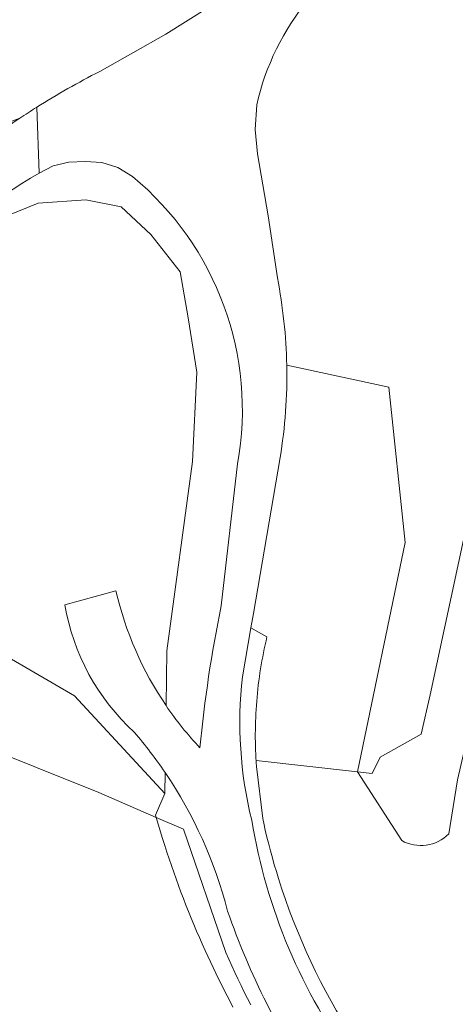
# Model space of a CAD drawing. Extents: x 184422 to 188298, y 343471 to 350189.
# Tile 62 of 256: x 185119 to 185151, y 347675 to 347747. Entities that reach past the tile are written whole.
import ezdxf

# ---------------------------------------------------------------- set-up
doc = ezdxf.new("R2010")
doc.units = 0
for name, color, linetype, lineweight in [('B-WA-GR-GRAS-GV', 252, 'Continuous', 13), ('B-WA-GR-HOUTWAL-GV', 252, 'Continuous', 13), ('B-WA-GW-TALUD_KRUIN-G', 252, 'Continuous', 18), ('B-WA-IE-TERREINAFSCHEIDING_KUNSTMATIG_HEKWERK-G', 252, 'IE-TERREINAFSCHEIDING-KUNSTMATIG', 18), ('B-WA-OG-TERREIN_CULTUURSCHEIDING-GV', 252, 'Continuous', 18), ('B-WA-OG-WEG-GV', 252, 'Continuous', 18), ('B-WA-VH-ONVERHARD-GV', 252, 'Continuous', 18), ('B-WA-VH-VERHARDING_HALFVERHARDING_GRIND-GV', 252, 'Continuous', 18)]:
    doc.layers.add(name, color=color, linetype=linetype, lineweight=lineweight)
doc.linetypes.add('IE-TERREINAFSCHEIDING-KUNSTMATIG', pattern='A,4,[82,NLCS.SHX,S=0.75,R=90,X=0,Y=0],4,-2', length=10)

msp = doc.modelspace()

# ---------------------------------------------------------------- linework, layer by layer
at = {"layer": 'B-WA-GR-GRAS-GV', "flags": 128}
for points in [[(185162.364, 347855.078), (185160.814, 347854.79), (185161.524, 347829.96), (185161.922, 347824.722), (185163.491, 347815.055), (185166.197, 347802.632), (185166.744, 347796.675), (185166.627, 347790.209), (185166.474, 347781.808), (185165.046, 347770.102), (185164.697, 347768.443), (185160.19, 347747.011), (185158.8, 347740.558), (185149.475, 347697.266), (185148.81, 347694.396), (185145.802, 347692.715), (185145.225, 347691.508), (185144.152, 347691.629), (185147.388, 347686.591)], [(185162.364, 347855.078), (185160.814, 347854.79), (185161.524, 347829.96), (185161.922, 347824.722), (185163.491, 347815.055), (185166.197, 347802.632), (185166.744, 347796.675), (185166.627, 347790.209), (185166.474, 347781.808), (185165.046, 347770.102), (185164.697, 347768.443), (185160.19, 347747.011), (185158.8, 347740.558), (185149.475, 347697.266), (185148.81, 347694.396), (185145.802, 347692.715), (185145.225, 347691.508), (185144.152, 347691.629), (185147.388, 347686.591)], [(185162.364, 347855.078), (185160.814, 347854.79), (185161.524, 347829.96), (185161.922, 347824.722), (185163.491, 347815.055), (185166.197, 347802.632), (185166.744, 347796.675), (185166.627, 347790.209), (185166.474, 347781.808), (185165.046, 347770.102), (185164.697, 347768.443), (185160.19, 347747.011), (185158.8, 347740.558), (185149.475, 347697.266), (185148.81, 347694.396), (185145.802, 347692.715), (185145.225, 347691.508), (185144.152, 347691.629), (185147.388, 347686.591)], [(185170.801, 347788.235), (185170.185, 347777.846), (185167.557, 347763.209), (185163.888, 347744.651), (185159.874, 347726.251), (185156.538, 347712.642), (185155.767, 347709.434), (185151.482, 347691.048), (185150.839, 347687.083)], [(185150.839, 347687.083), (185151.482, 347691.048), (185155.767, 347709.434), (185156.538, 347712.642), (185159.874, 347726.251), (185163.888, 347744.651), (185167.557, 347763.209), (185170.185, 347777.846), (185170.801, 347788.235)], [(185170.801, 347788.235), (185170.185, 347777.846), (185167.557, 347763.209), (185163.888, 347744.651), (185159.874, 347726.251), (185156.538, 347712.642), (185155.767, 347709.434), (185151.482, 347691.048), (185150.839, 347687.083)], [(185150.839, 347687.083), (185151.482, 347691.048), (185155.767, 347709.434), (185156.538, 347712.642), (185159.874, 347726.251), (185163.888, 347744.651), (185167.557, 347763.209), (185170.185, 347777.846), (185170.801, 347788.235)], [(185170.801, 347788.235), (185170.185, 347777.846), (185167.557, 347763.209), (185163.888, 347744.651), (185159.874, 347726.251), (185156.538, 347712.642), (185155.767, 347709.434), (185151.482, 347691.048), (185150.839, 347687.083)], [(185150.839, 347687.083), (185151.482, 347691.048), (185155.767, 347709.434), (185156.538, 347712.642), (185159.874, 347726.251), (185163.888, 347744.651), (185167.557, 347763.209), (185170.185, 347777.846), (185170.801, 347788.235)], [(185125.225, 347742.965), (185130.077, 347745.704), (185134.795, 347748.673), (185142.817, 347754.201), (185146.545, 347756.791), (185150.036, 347764.807), (185155.989, 347769.437), (185162.604, 347780.682), (185165.19, 347781.452)], [(185125.225, 347742.965), (185130.077, 347745.704), (185134.795, 347748.673), (185142.817, 347754.201), (185146.545, 347756.791), (185150.036, 347764.807), (185155.989, 347769.437), (185162.604, 347780.682), (185165.19, 347781.452)], [(185125.225, 347742.965), (185130.077, 347745.704), (185134.795, 347748.673), (185142.817, 347754.201), (185146.545, 347756.791), (185150.036, 347764.807), (185155.989, 347769.437), (185162.604, 347780.682), (185165.19, 347781.452)], [(185119.352, 347739.532), (185117.253, 347738.758), (185112.613, 347735.305), (185106.964, 347728.606)], [(185106.964, 347728.606), (185112.613, 347735.305), (185117.253, 347738.758), (185119.352, 347739.532)], [(185119.352, 347739.532), (185117.253, 347738.758), (185112.613, 347735.305), (185106.964, 347728.606)], [(185106.964, 347728.606), (185112.613, 347735.305), (185117.253, 347738.758), (185119.352, 347739.532)], [(185119.352, 347739.532), (185117.253, 347738.758), (185112.613, 347735.305), (185106.964, 347728.606)], [(185106.964, 347728.606), (185112.613, 347735.305), (185117.253, 347738.758), (185119.352, 347739.532)], [(185135.006, 347674.394), (185134.789, 347674.804), (185134.575, 347675.215), (185134.364, 347675.627), (185134.155, 347676.041), (185133.949, 347676.456), (185133.745, 347676.872), (185133.545, 347677.29), (185133.347, 347677.709), (185133.151, 347678.129), (185132.959, 347678.551), (185132.748, 347679.02), (185132.541, 347679.491), (185132.337, 347679.963), (185132.137, 347680.437), (185131.94, 347680.912), (185131.746, 347681.389), (185131.556, 347681.867), (185131.369, 347682.347), (185131.186, 347682.827), (185131.006, 347683.309), (185130.83, 347683.793), (185130.657, 347684.277), (185130.488, 347684.763), (185130.322, 347685.25), (185130.159, 347685.738), (185130.001, 347686.228), (185129.842, 347686.751), (185129.375, 347688.294), (185125.15, 347690.128), (185097.802, 347701.06)], [(185135.006, 347674.394), (185134.789, 347674.804), (185134.575, 347675.215), (185134.364, 347675.627), (185134.155, 347676.041), (185133.949, 347676.456), (185133.745, 347676.872), (185133.545, 347677.29), (185133.347, 347677.709), (185133.151, 347678.129), (185132.959, 347678.551), (185132.748, 347679.02), (185132.541, 347679.491), (185132.337, 347679.963), (185132.137, 347680.437), (185131.94, 347680.912), (185131.746, 347681.389), (185131.556, 347681.867), (185131.369, 347682.347), (185131.186, 347682.827), (185131.006, 347683.309), (185130.83, 347683.793), (185130.657, 347684.277), (185130.488, 347684.763), (185130.322, 347685.25), (185130.159, 347685.738), (185130.001, 347686.228), (185129.842, 347686.751), (185129.375, 347688.294), (185125.15, 347690.128), (185097.802, 347701.06)], [(185135.006, 347674.394), (185134.789, 347674.804), (185134.575, 347675.215), (185134.364, 347675.627), (185134.155, 347676.041), (185133.949, 347676.456), (185133.745, 347676.872), (185133.545, 347677.29), (185133.347, 347677.709), (185133.151, 347678.129), (185132.959, 347678.551), (185132.748, 347679.02), (185132.541, 347679.491), (185132.337, 347679.963), (185132.137, 347680.437), (185131.94, 347680.912), (185131.746, 347681.389), (185131.556, 347681.867), (185131.369, 347682.347), (185131.186, 347682.827), (185131.006, 347683.309), (185130.83, 347683.793), (185130.657, 347684.277), (185130.488, 347684.763), (185130.322, 347685.25), (185130.159, 347685.738), (185130.001, 347686.228), (185129.842, 347686.751), (185129.375, 347688.294), (185125.15, 347690.128), (185097.802, 347701.06)], [(185147.388, 347686.591), (185144.152, 347691.629), (185136.698, 347692.472), (185136.707, 347692.322), (185136.728, 347692.024), (185137.186, 347688.226), (185137.263, 347687.872), (185137.378, 347687.36), (185137.499, 347686.85), (185137.626, 347686.341), (185137.758, 347685.834), (185137.896, 347685.328), (185138.039, 347684.824), (185138.188, 347684.322), (185138.343, 347683.821)], [(185147.388, 347686.591), (185144.152, 347691.629), (185136.698, 347692.472), (185136.707, 347692.322), (185136.728, 347692.024), (185137.186, 347688.226), (185137.263, 347687.872), (185137.378, 347687.36), (185137.499, 347686.85), (185137.626, 347686.341), (185137.758, 347685.834), (185137.896, 347685.328), (185138.039, 347684.824), (185138.188, 347684.322), (185138.343, 347683.821)], [(185147.388, 347686.591), (185144.152, 347691.629), (185136.698, 347692.472), (185136.707, 347692.322), (185136.728, 347692.024), (185137.186, 347688.226), (185137.263, 347687.872), (185137.378, 347687.36), (185137.499, 347686.85), (185137.626, 347686.341), (185137.758, 347685.834), (185137.896, 347685.328), (185138.039, 347684.824), (185138.188, 347684.322), (185138.343, 347683.821)], [(185136.318, 347674.549), (185136.075, 347675.022), (185135.835, 347675.498), (185135.6, 347675.975), (185135.369, 347676.455), (185135.141, 347676.936), (185134.918, 347677.419), (185134.699, 347677.904), (185134.485, 347678.392), (185131.377, 347687.425), (185129.375, 347688.294), (185129.842, 347686.751), (185130.001, 347686.228), (185130.159, 347685.738), (185130.322, 347685.25), (185130.488, 347684.763), (185130.657, 347684.277), (185130.83, 347683.793), (185131.006, 347683.309), (185131.186, 347682.827), (185131.369, 347682.347), (185131.556, 347681.867), (185131.746, 347681.389), (185131.94, 347680.912), (185132.137, 347680.437), (185132.337, 347679.963), (185132.541, 347679.491), (185132.748, 347679.02), (185132.959, 347678.551), (185133.151, 347678.129), (185133.347, 347677.709), (185133.545, 347677.29), (185133.745, 347676.872), (185133.949, 347676.456), (185134.155, 347676.041), (185134.364, 347675.627), (185134.575, 347675.215), (185134.789, 347674.804), (185135.006, 347674.394)], [(185136.318, 347674.549), (185136.075, 347675.022), (185135.835, 347675.498), (185135.6, 347675.975), (185135.369, 347676.455), (185135.141, 347676.936), (185134.918, 347677.419), (185134.699, 347677.904), (185134.485, 347678.392), (185131.377, 347687.425), (185129.375, 347688.294), (185129.842, 347686.751), (185130.001, 347686.228), (185130.159, 347685.738), (185130.322, 347685.25), (185130.488, 347684.763), (185130.657, 347684.277), (185130.83, 347683.793), (185131.006, 347683.309), (185131.186, 347682.827), (185131.369, 347682.347), (185131.556, 347681.867), (185131.746, 347681.389), (185131.94, 347680.912), (185132.137, 347680.437), (185132.337, 347679.963), (185132.541, 347679.491), (185132.748, 347679.02), (185132.959, 347678.551), (185133.151, 347678.129), (185133.347, 347677.709), (185133.545, 347677.29), (185133.745, 347676.872), (185133.949, 347676.456), (185134.155, 347676.041), (185134.364, 347675.627), (185134.575, 347675.215), (185134.789, 347674.804), (185135.006, 347674.394)], [(185136.318, 347674.549), (185136.075, 347675.022), (185135.835, 347675.498), (185135.6, 347675.975), (185135.369, 347676.455), (185135.141, 347676.936), (185134.918, 347677.419), (185134.699, 347677.904), (185134.485, 347678.392), (185131.377, 347687.425), (185129.375, 347688.294), (185129.842, 347686.751), (185130.001, 347686.228), (185130.159, 347685.738), (185130.322, 347685.25), (185130.488, 347684.763), (185130.657, 347684.277), (185130.83, 347683.793), (185131.006, 347683.309), (185131.186, 347682.827), (185131.369, 347682.347), (185131.556, 347681.867), (185131.746, 347681.389), (185131.94, 347680.912), (185132.137, 347680.437), (185132.337, 347679.963), (185132.541, 347679.491), (185132.748, 347679.02), (185132.959, 347678.551), (185133.151, 347678.129), (185133.347, 347677.709), (185133.545, 347677.29), (185133.745, 347676.872), (185133.949, 347676.456), (185134.155, 347676.041), (185134.364, 347675.627), (185134.575, 347675.215), (185134.789, 347674.804), (185135.006, 347674.394)]]:
    msp.add_lwpolyline(points, dxfattribs=at)
at = {"layer": 'B-WA-GR-GRAS-GV'}
for points in [[(185120.605, 347740.343, -0.022929), (185125.225, 347742.965)], [(185120.605, 347740.343, -0.022929), (185125.225, 347742.965)], [(185120.605, 347740.343, -0.022929), (185125.225, 347742.965)], [(185119.352, 347739.532, -0.006882), (185120.605, 347740.343)], [(185119.352, 347739.532, -0.006882), (185120.605, 347740.343)], [(185119.352, 347739.532, -0.006882), (185120.605, 347740.343)], [(185116.243, 347737.312, -0.01628), (185119.352, 347739.532)], [(185116.243, 347737.312, -0.01628), (185119.352, 347739.532)], [(185116.243, 347737.312, -0.01628), (185119.352, 347739.532)], [(185150.839, 347687.083, -0.331901), (185147.388, 347686.591)], [(185147.388, 347686.591, 0.331901), (185150.839, 347687.083)], [(185150.839, 347687.083, -0.331901), (185147.388, 347686.591)], [(185147.388, 347686.591, 0.331901), (185150.839, 347687.083)], [(185150.839, 347687.083, -0.331901), (185147.388, 347686.591)], [(185147.388, 347686.591, 0.331901), (185150.839, 347687.083)], [(185138.343, 347683.821, 0.068136), (185143.899, 347672.025)], [(185138.343, 347683.821, 0.068136), (185143.899, 347672.025)], [(185138.343, 347683.821, 0.068136), (185143.899, 347672.025)], [(185150.109, 347667.427, 0.021068), (185154.308, 347678.209)], [(185150.109, 347667.427, 0.021068), (185154.308, 347678.209)], [(185150.109, 347667.427, 0.021068), (185154.308, 347678.209)]]:
    msp.add_lwpolyline(points, format="xyb", dxfattribs=at)
at = {"layer": 'B-WA-GR-HOUTWAL-GV', "flags": 128}
for points in [[(185138.951, 347721.429), (185146.453, 347719.822), (185147.644, 347708.445), (185144.152, 347691.629), (185145.225, 347691.508), (185145.802, 347692.715), (185148.81, 347694.396), (185149.475, 347697.266), (185158.8, 347740.558), (185160.19, 347747.011), (185164.697, 347768.443)], [(185138.951, 347721.429), (185146.453, 347719.822), (185147.644, 347708.445), (185144.152, 347691.629), (185145.225, 347691.508), (185145.802, 347692.715), (185148.81, 347694.396), (185149.475, 347697.266), (185158.8, 347740.558), (185160.19, 347747.011), (185164.697, 347768.443)], [(185138.951, 347721.429), (185146.453, 347719.822), (185147.644, 347708.445), (185144.152, 347691.629), (185145.225, 347691.508), (185145.802, 347692.715), (185148.81, 347694.396), (185149.475, 347697.266), (185158.8, 347740.558), (185160.19, 347747.011), (185164.697, 347768.443)], [(185136.745, 347740.513), (185136.624, 347738.717), (185136.815, 347736.928), (185137.583, 347732.389), (185138.261, 347727.837)], [(185136.745, 347740.513), (185136.624, 347738.717), (185136.815, 347736.928), (185137.583, 347732.389), (185138.261, 347727.837)], [(185136.745, 347740.513), (185136.624, 347738.717), (185136.815, 347736.928), (185137.583, 347732.389), (185138.261, 347727.837)]]:
    msp.add_lwpolyline(points, dxfattribs=at)
at = {"layer": 'B-WA-GR-HOUTWAL-GV'}
for points in [[(185147.378, 347753.409, 0.237382), (185136.745, 347740.513)], [(185147.378, 347753.409, 0.237382), (185136.745, 347740.513)], [(185147.378, 347753.409, 0.237382), (185136.745, 347740.513)], [(185138.261, 347727.837, -0.043693), (185138.951, 347721.429)], [(185138.261, 347727.837, -0.043693), (185138.951, 347721.429)], [(185138.261, 347727.837, -0.043693), (185138.951, 347721.429)]]:
    msp.add_lwpolyline(points, format="xyb", dxfattribs=at)
at = {"layer": 'B-WA-GR-HOUTWAL-GV', "flags": 128}
msp.add_lwpolyline([(185138.951, 347721.429), (185138.957, 347721.005), (185138.958, 347720.581), (185138.954, 347720.157), (185138.946, 347719.733), (185138.933, 347719.309), (185138.915, 347718.885), (185138.891, 347718.462), (185138.864, 347718.039), (185138.831, 347717.616), (185138.793, 347717.194), (185138.751, 347716.772), (185138.703, 347716.351), (185138.651, 347715.93), (185138.594, 347715.51), (185138.532, 347715.09), (185138.466, 347714.672), (185136.501, 347703.229), (185136.323, 347702.194), (185137.499, 347701.531), (185137.43, 347701.239), (185137.365, 347700.947), (185137.302, 347700.655), (185137.242, 347700.361), (185137.185, 347700.068), (185137.131, 347699.773), (185137.079, 347699.478), (185137.031, 347699.183), (185136.985, 347698.887), (185136.942, 347698.591), (185136.902, 347698.295), (185136.865, 347697.998), (185136.831, 347697.7), (185136.799, 347697.403), (185136.771, 347697.105), (185136.745, 347696.807), (185136.723, 347696.508), (185136.703, 347696.21), (185136.686, 347695.911), (185136.672, 347695.612), (185136.66, 347695.313), (185136.652, 347695.014), (185136.647, 347694.715), (185136.644, 347694.416), (185136.644, 347694.116), (185136.648, 347693.817), (185136.654, 347693.518), (185136.663, 347693.219), (185136.675, 347692.92), (185136.689, 347692.621), (185136.698, 347692.472), (185144.152, 347691.629), (185147.644, 347708.445), (185146.453, 347719.822)], close=True, dxfattribs=at)
msp.add_lwpolyline([(185138.951, 347721.429), (185138.957, 347721.005), (185138.958, 347720.581), (185138.954, 347720.157), (185138.946, 347719.733), (185138.933, 347719.309), (185138.915, 347718.885), (185138.891, 347718.462), (185138.864, 347718.039), (185138.831, 347717.616), (185138.793, 347717.194), (185138.751, 347716.772), (185138.703, 347716.351), (185138.651, 347715.93), (185138.594, 347715.51), (185138.532, 347715.09), (185138.466, 347714.672), (185136.501, 347703.229), (185136.323, 347702.194), (185137.499, 347701.531), (185137.43, 347701.239), (185137.365, 347700.947), (185137.302, 347700.655), (185137.242, 347700.361), (185137.185, 347700.068), (185137.131, 347699.773), (185137.079, 347699.478), (185137.031, 347699.183), (185136.985, 347698.887), (185136.942, 347698.591), (185136.902, 347698.295), (185136.865, 347697.998), (185136.831, 347697.7), (185136.799, 347697.403), (185136.771, 347697.105), (185136.745, 347696.807), (185136.723, 347696.508), (185136.703, 347696.21), (185136.686, 347695.911), (185136.672, 347695.612), (185136.66, 347695.313), (185136.652, 347695.014), (185136.647, 347694.715), (185136.644, 347694.416), (185136.644, 347694.116), (185136.648, 347693.817), (185136.654, 347693.518), (185136.663, 347693.219), (185136.675, 347692.92), (185136.689, 347692.621), (185136.698, 347692.472), (185144.152, 347691.629), (185147.644, 347708.445), (185146.453, 347719.822)], close=True, dxfattribs=at)
msp.add_lwpolyline([(185138.951, 347721.429), (185138.957, 347721.005), (185138.958, 347720.581), (185138.954, 347720.157), (185138.946, 347719.733), (185138.933, 347719.309), (185138.915, 347718.885), (185138.891, 347718.462), (185138.864, 347718.039), (185138.831, 347717.616), (185138.793, 347717.194), (185138.751, 347716.772), (185138.703, 347716.351), (185138.651, 347715.93), (185138.594, 347715.51), (185138.532, 347715.09), (185138.466, 347714.672), (185136.501, 347703.229), (185136.323, 347702.194), (185137.499, 347701.531), (185137.43, 347701.239), (185137.365, 347700.947), (185137.302, 347700.655), (185137.242, 347700.361), (185137.185, 347700.068), (185137.131, 347699.773), (185137.079, 347699.478), (185137.031, 347699.183), (185136.985, 347698.887), (185136.942, 347698.591), (185136.902, 347698.295), (185136.865, 347697.998), (185136.831, 347697.7), (185136.799, 347697.403), (185136.771, 347697.105), (185136.745, 347696.807), (185136.723, 347696.508), (185136.703, 347696.21), (185136.686, 347695.911), (185136.672, 347695.612), (185136.66, 347695.313), (185136.652, 347695.014), (185136.647, 347694.715), (185136.644, 347694.416), (185136.644, 347694.116), (185136.648, 347693.817), (185136.654, 347693.518), (185136.663, 347693.219), (185136.675, 347692.92), (185136.689, 347692.621), (185136.698, 347692.472), (185144.152, 347691.629), (185147.644, 347708.445), (185146.453, 347719.822)], close=True, dxfattribs=at)
at = {"layer": 'B-WA-GW-TALUD_KRUIN-G'}
msp.add_lwpolyline([(185150.109, 347667.427, 0.021068), (185154.308, 347678.209)], format="xyb", dxfattribs=at)
msp.add_lwpolyline([(185150.109, 347667.427, 0.021068), (185154.308, 347678.209)], format="xyb", dxfattribs=at)
msp.add_lwpolyline([(185150.109, 347667.427, 0.021068), (185154.308, 347678.209)], format="xyb", dxfattribs=at)
at = {"layer": 'B-WA-IE-TERREINAFSCHEIDING_KUNSTMATIG_HEKWERK-G', "flags": 128}
for points in [[(185149.475, 347697.266), (185158.8, 347740.558)], [(185149.475, 347697.266), (185158.8, 347740.558)], [(185149.475, 347697.266), (185158.8, 347740.558)], [(185148.81, 347694.396), (185149.475, 347697.266)], [(185148.81, 347694.396), (185149.475, 347697.266)], [(185148.81, 347694.396), (185149.475, 347697.266)], [(185145.802, 347692.715), (185148.81, 347694.396)], [(185145.802, 347692.715), (185148.81, 347694.396)], [(185145.802, 347692.715), (185148.81, 347694.396)], [(185136.698, 347692.472), (185144.152, 347691.629)], [(185136.698, 347692.472), (185144.152, 347691.629)], [(185136.698, 347692.472), (185144.152, 347691.629)], [(185145.225, 347691.508), (185145.802, 347692.715)], [(185145.225, 347691.508), (185145.802, 347692.715)], [(185145.225, 347691.508), (185145.802, 347692.715)], [(185144.152, 347691.629), (185145.225, 347691.508)], [(185144.152, 347691.629), (185145.225, 347691.508)], [(185144.152, 347691.629), (185145.225, 347691.508)]]:
    msp.add_lwpolyline(points, dxfattribs=at)
at = {"layer": 'B-WA-OG-TERREIN_CULTUURSCHEIDING-GV', "flags": 128}
msp.add_lwpolyline([(185102.344, 347709.419), (185100.926, 347707.341), (185097.676, 347702.596), (185095.463, 347699.434), (185091.725, 347694.584), (185086.861, 347688.804), (185084.837, 347686.272), (185097.802, 347701.06), (185125.15, 347690.128), (185129.375, 347688.294), (185129.322, 347688.469), (185130.002, 347690.055), (185123.367, 347697.195)], close=True, dxfattribs=at)
msp.add_lwpolyline([(185102.344, 347709.419), (185100.926, 347707.341), (185097.676, 347702.596), (185095.463, 347699.434), (185091.725, 347694.584), (185086.861, 347688.804), (185084.837, 347686.272), (185097.802, 347701.06), (185125.15, 347690.128), (185129.375, 347688.294), (185129.322, 347688.469), (185130.002, 347690.055), (185123.367, 347697.195)], close=True, dxfattribs=at)
msp.add_lwpolyline([(185102.344, 347709.419), (185100.926, 347707.341), (185097.676, 347702.596), (185095.463, 347699.434), (185091.725, 347694.584), (185086.861, 347688.804), (185084.837, 347686.272), (185097.802, 347701.06), (185125.15, 347690.128), (185129.375, 347688.294), (185129.322, 347688.469), (185130.002, 347690.055), (185123.367, 347697.195)], close=True, dxfattribs=at)
at = {"layer": 'B-WA-OG-WEG-GV', "flags": 128}
for points in [[(185138.343, 347683.821), (185138.188, 347684.322), (185138.039, 347684.824), (185137.896, 347685.328), (185137.758, 347685.834), (185137.626, 347686.341), (185137.499, 347686.85), (185137.378, 347687.36), (185137.263, 347687.872), (185137.186, 347688.226), (185136.728, 347692.024), (185136.707, 347692.322), (185136.698, 347692.472), (185136.689, 347692.621), (185136.675, 347692.92), (185136.663, 347693.219), (185136.654, 347693.518), (185136.648, 347693.817), (185136.644, 347694.116), (185136.644, 347694.416), (185136.647, 347694.715), (185136.652, 347695.014), (185136.66, 347695.313), (185136.672, 347695.612), (185136.686, 347695.911), (185136.703, 347696.21), (185136.723, 347696.508), (185136.745, 347696.807), (185136.771, 347697.105), (185136.799, 347697.403), (185136.831, 347697.7), (185136.865, 347697.998), (185136.902, 347698.295), (185136.942, 347698.591), (185136.985, 347698.887), (185137.031, 347699.183), (185137.079, 347699.478), (185137.131, 347699.773), (185137.185, 347700.068), (185137.242, 347700.361), (185137.302, 347700.655), (185137.365, 347700.947), (185137.43, 347701.239), (185137.499, 347701.531), (185136.323, 347702.194), (185135.708, 347698.606)], [(185138.343, 347683.821), (185138.188, 347684.322), (185138.039, 347684.824), (185137.896, 347685.328), (185137.758, 347685.834), (185137.626, 347686.341), (185137.499, 347686.85), (185137.378, 347687.36), (185137.263, 347687.872), (185137.186, 347688.226), (185136.728, 347692.024), (185136.707, 347692.322), (185136.698, 347692.472), (185136.689, 347692.621), (185136.675, 347692.92), (185136.663, 347693.219), (185136.654, 347693.518), (185136.648, 347693.817), (185136.644, 347694.116), (185136.644, 347694.416), (185136.647, 347694.715), (185136.652, 347695.014), (185136.66, 347695.313), (185136.672, 347695.612), (185136.686, 347695.911), (185136.703, 347696.21), (185136.723, 347696.508), (185136.745, 347696.807), (185136.771, 347697.105), (185136.799, 347697.403), (185136.831, 347697.7), (185136.865, 347697.998), (185136.902, 347698.295), (185136.942, 347698.591), (185136.985, 347698.887), (185137.031, 347699.183), (185137.079, 347699.478), (185137.131, 347699.773), (185137.185, 347700.068), (185137.242, 347700.361), (185137.302, 347700.655), (185137.365, 347700.947), (185137.43, 347701.239), (185137.499, 347701.531), (185136.323, 347702.194), (185135.708, 347698.606)], [(185138.343, 347683.821), (185138.188, 347684.322), (185138.039, 347684.824), (185137.896, 347685.328), (185137.758, 347685.834), (185137.626, 347686.341), (185137.499, 347686.85), (185137.378, 347687.36), (185137.263, 347687.872), (185137.186, 347688.226), (185136.728, 347692.024), (185136.707, 347692.322), (185136.698, 347692.472), (185136.689, 347692.621), (185136.675, 347692.92), (185136.663, 347693.219), (185136.654, 347693.518), (185136.648, 347693.817), (185136.644, 347694.116), (185136.644, 347694.416), (185136.647, 347694.715), (185136.652, 347695.014), (185136.66, 347695.313), (185136.672, 347695.612), (185136.686, 347695.911), (185136.703, 347696.21), (185136.723, 347696.508), (185136.745, 347696.807), (185136.771, 347697.105), (185136.799, 347697.403), (185136.831, 347697.7), (185136.865, 347697.998), (185136.902, 347698.295), (185136.942, 347698.591), (185136.985, 347698.887), (185137.031, 347699.183), (185137.079, 347699.478), (185137.131, 347699.773), (185137.185, 347700.068), (185137.242, 347700.361), (185137.302, 347700.655), (185137.365, 347700.947), (185137.43, 347701.239), (185137.499, 347701.531), (185136.323, 347702.194), (185135.708, 347698.606)], [(185130.024, 347691.583), (185130.002, 347690.055), (185129.322, 347688.469), (185129.375, 347688.294), (185131.377, 347687.425), (185134.485, 347678.392), (185134.699, 347677.904), (185134.918, 347677.419), (185135.141, 347676.936), (185135.369, 347676.455), (185135.6, 347675.975), (185135.835, 347675.498), (185136.075, 347675.022), (185136.318, 347674.549)], [(185130.024, 347691.583), (185130.002, 347690.055), (185129.322, 347688.469), (185129.375, 347688.294), (185131.377, 347687.425), (185134.485, 347678.392), (185134.699, 347677.904), (185134.918, 347677.419), (185135.141, 347676.936), (185135.369, 347676.455), (185135.6, 347675.975), (185135.835, 347675.498), (185136.075, 347675.022), (185136.318, 347674.549)], [(185130.024, 347691.583), (185130.002, 347690.055), (185129.322, 347688.469), (185129.375, 347688.294), (185131.377, 347687.425), (185134.485, 347678.392), (185134.699, 347677.904), (185134.918, 347677.419), (185135.141, 347676.936), (185135.369, 347676.455), (185135.6, 347675.975), (185135.835, 347675.498), (185136.075, 347675.022), (185136.318, 347674.549)]]:
    msp.add_lwpolyline(points, dxfattribs=at)
at = {"layer": 'B-WA-OG-WEG-GV'}
for points in [[(185135.708, 347698.606, 0.089898), (185136.379, 347688.09)], [(185135.708, 347698.606, 0.089898), (185136.379, 347688.09)], [(185135.708, 347698.606, 0.089898), (185136.379, 347688.09)], [(185134.61, 347681.421, 0.086629), (185130.024, 347691.583)], [(185134.61, 347681.421, 0.086629), (185130.024, 347691.583)], [(185134.61, 347681.421, 0.086629), (185130.024, 347691.583)], [(185136.379, 347688.09, 0.118335), (185143.95, 347670.189)], [(185136.379, 347688.09, 0.118335), (185143.95, 347670.189)], [(185136.379, 347688.09, 0.118335), (185143.95, 347670.189)], [(185143.899, 347672.025, -0.068136), (185138.343, 347683.821)], [(185143.899, 347672.025, -0.068136), (185138.343, 347683.821)], [(185143.899, 347672.025, -0.068136), (185138.343, 347683.821)], [(185141.174, 347668.288, -0.062961), (185134.61, 347681.421)], [(185141.174, 347668.288, -0.062961), (185134.61, 347681.421)], [(185141.174, 347668.288, -0.062961), (185134.61, 347681.421)], [(185154.308, 347678.209, -0.021068), (185150.109, 347667.427)], [(185154.308, 347678.209, -0.021068), (185150.109, 347667.427)], [(185154.308, 347678.209, -0.021068), (185150.109, 347667.427)]]:
    msp.add_lwpolyline(points, format="xyb", dxfattribs=at)
at = {"layer": 'B-WA-VH-ONVERHARD-GV', "flags": 128}
for points in [[(185127.625, 347735.274), (185126.563, 347735.924), (185125.373, 347736.285), (185124.162, 347736.377), (185122.949, 347736.328), (185121.817, 347736.051), (185120.778, 347735.524)], [(185127.625, 347735.274), (185126.563, 347735.924), (185125.373, 347736.285), (185124.162, 347736.377), (185122.949, 347736.328), (185121.817, 347736.051), (185120.778, 347735.524)], [(185127.625, 347735.274), (185126.563, 347735.924), (185125.373, 347736.285), (185124.162, 347736.377), (185122.949, 347736.328), (185121.817, 347736.051), (185120.778, 347735.524)], [(185130.096, 347696.491), (185130.155, 347700.5), (185132.047, 347714.368), (185132.354, 347720.933), (185131.724, 347724.9), (185131.124, 347728.291), (185128.988, 347731.017), (185126.804, 347733.04), (185124.201, 347733.547), (185120.703, 347733.302), (185118.367, 347732.356), (185116.506, 347730.437), (185112.227, 347725.43), (185107.389, 347718.905), (185102.344, 347709.419)], [(185130.096, 347696.491), (185130.155, 347700.5), (185132.047, 347714.368), (185132.354, 347720.933), (185131.724, 347724.9), (185131.124, 347728.291), (185128.988, 347731.017), (185126.804, 347733.04), (185124.201, 347733.547), (185120.703, 347733.302), (185118.367, 347732.356), (185116.506, 347730.437), (185112.227, 347725.43), (185107.389, 347718.905), (185102.344, 347709.419)], [(185130.096, 347696.491), (185130.155, 347700.5), (185132.047, 347714.368), (185132.354, 347720.933), (185131.724, 347724.9), (185131.124, 347728.291), (185128.988, 347731.017), (185126.804, 347733.04), (185124.201, 347733.547), (185120.703, 347733.302), (185118.367, 347732.356), (185116.506, 347730.437), (185112.227, 347725.43), (185107.389, 347718.905), (185102.344, 347709.419)], [(185118.367, 347732.356), (185120.703, 347733.302), (185124.201, 347733.547), (185126.804, 347733.04), (185128.988, 347731.017), (185131.124, 347728.291), (185131.724, 347724.9), (185132.354, 347720.933), (185132.047, 347714.368), (185130.155, 347700.5), (185130.096, 347696.491)], [(185118.367, 347732.356), (185120.703, 347733.302), (185124.201, 347733.547), (185126.804, 347733.04), (185128.988, 347731.017), (185131.124, 347728.291), (185131.724, 347724.9), (185132.354, 347720.933), (185132.047, 347714.368), (185130.155, 347700.5), (185130.096, 347696.491)], [(185118.367, 347732.356), (185120.703, 347733.302), (185124.201, 347733.547), (185126.804, 347733.04), (185128.988, 347731.017), (185131.124, 347728.291), (185131.724, 347724.9), (185132.354, 347720.933), (185132.047, 347714.368), (185130.155, 347700.5), (185130.096, 347696.491)], [(185134.139, 347703.796), (185135.346, 347714.217)], [(185134.139, 347703.796), (185135.346, 347714.217)], [(185134.139, 347703.796), (185135.346, 347714.217)], [(185102.344, 347709.419), (185123.367, 347697.195), (185130.002, 347690.055), (185130.024, 347691.583)], [(185102.344, 347709.419), (185123.367, 347697.195), (185130.002, 347690.055), (185130.024, 347691.583)], [(185102.344, 347709.419), (185123.367, 347697.195), (185130.002, 347690.055), (185130.024, 347691.583)], [(185122.66, 347703.882), (185126.413, 347704.912)], [(185122.66, 347703.882), (185126.413, 347704.912)], [(185122.66, 347703.882), (185126.413, 347704.912)]]:
    msp.add_lwpolyline(points, dxfattribs=at)
at = {"layer": 'B-WA-VH-ONVERHARD-GV'}
for points in [[(185120.778, 347735.524, 0.094956), (185103.162, 347719.853)], [(185120.778, 347735.524, 0.094956), (185103.162, 347719.853)], [(185120.778, 347735.524, 0.094956), (185103.162, 347719.853)], [(185135.346, 347714.217, 0.270834), (185127.625, 347735.274)], [(185135.346, 347714.217, 0.270834), (185127.625, 347735.274)], [(185135.346, 347714.217, 0.270834), (185127.625, 347735.274)], [(185126.413, 347704.912, 0.09252), (185130.096, 347696.491)], [(185126.413, 347704.912, 0.09252), (185130.096, 347696.491)], [(185126.413, 347704.912, 0.09252), (185130.096, 347696.491)], [(185127.771, 347694.525, -0.165765), (185122.66, 347703.882)], [(185127.771, 347694.525, -0.165765), (185122.66, 347703.882)], [(185127.771, 347694.525, -0.165765), (185122.66, 347703.882)], [(185132.585, 347693.39, -0.027342), (185134.139, 347703.796)], [(185132.585, 347693.39, -0.027342), (185134.139, 347703.796)], [(185132.585, 347693.39, -0.027342), (185134.139, 347703.796)], [(185130.096, 347696.491, 0.039708), (185132.585, 347693.39)], [(185130.096, 347696.491, 0.039708), (185132.585, 347693.39)], [(185130.096, 347696.491, 0.039708), (185132.585, 347693.39)], [(185130.024, 347691.583, 0.028712), (185127.771, 347694.525)], [(185130.024, 347691.583, 0.028712), (185127.771, 347694.525)], [(185130.024, 347691.583, 0.028712), (185127.771, 347694.525)]]:
    msp.add_lwpolyline(points, format="xyb", dxfattribs=at)
at = {"layer": 'B-WA-VH-VERHARDING_HALFVERHARDING_GRIND-GV', "flags": 128}
for points in [[(185150.819, 347759.759), (185146.545, 347756.791), (185142.817, 347754.201), (185134.795, 347748.673), (185130.077, 347745.704), (185125.225, 347742.965)], [(185150.819, 347759.759), (185146.545, 347756.791), (185142.817, 347754.201), (185134.795, 347748.673), (185130.077, 347745.704), (185125.225, 347742.965)], [(185150.819, 347759.759), (185146.545, 347756.791), (185142.817, 347754.201), (185134.795, 347748.673), (185130.077, 347745.704), (185125.225, 347742.965)], [(185120.778, 347735.524), (185120.605, 347740.343)], [(185120.605, 347740.343), (185120.778, 347735.524), (185121.817, 347736.051), (185122.949, 347736.328), (185124.162, 347736.377), (185125.373, 347736.285), (185126.563, 347735.924), (185127.625, 347735.274)], [(185120.778, 347735.524), (185120.605, 347740.343)], [(185120.605, 347740.343), (185120.778, 347735.524), (185121.817, 347736.051), (185122.949, 347736.328), (185124.162, 347736.377), (185125.373, 347736.285), (185126.563, 347735.924), (185127.625, 347735.274)], [(185120.778, 347735.524), (185120.605, 347740.343)], [(185120.605, 347740.343), (185120.778, 347735.524), (185121.817, 347736.051), (185122.949, 347736.328), (185124.162, 347736.377), (185125.373, 347736.285), (185126.563, 347735.924), (185127.625, 347735.274)], [(185138.261, 347727.837), (185137.583, 347732.389), (185136.815, 347736.928), (185136.624, 347738.717), (185136.745, 347740.513)], [(185138.261, 347727.837), (185137.583, 347732.389), (185136.815, 347736.928), (185136.624, 347738.717), (185136.745, 347740.513)], [(185138.261, 347727.837), (185137.583, 347732.389), (185136.815, 347736.928), (185136.624, 347738.717), (185136.745, 347740.513)], [(185135.708, 347698.606), (185136.323, 347702.194), (185136.501, 347703.229), (185138.466, 347714.672), (185138.532, 347715.09), (185138.594, 347715.51), (185138.651, 347715.93), (185138.703, 347716.351), (185138.751, 347716.772), (185138.793, 347717.194), (185138.831, 347717.616), (185138.864, 347718.039), (185138.891, 347718.462), (185138.915, 347718.885), (185138.933, 347719.309), (185138.946, 347719.733), (185138.954, 347720.157), (185138.958, 347720.581), (185138.957, 347721.005), (185138.951, 347721.429)], [(185135.708, 347698.606), (185136.323, 347702.194), (185136.501, 347703.229), (185138.466, 347714.672), (185138.532, 347715.09), (185138.594, 347715.51), (185138.651, 347715.93), (185138.703, 347716.351), (185138.751, 347716.772), (185138.793, 347717.194), (185138.831, 347717.616), (185138.864, 347718.039), (185138.891, 347718.462), (185138.915, 347718.885), (185138.933, 347719.309), (185138.946, 347719.733), (185138.954, 347720.157), (185138.958, 347720.581), (185138.957, 347721.005), (185138.951, 347721.429)], [(185135.708, 347698.606), (185136.323, 347702.194), (185136.501, 347703.229), (185138.466, 347714.672), (185138.532, 347715.09), (185138.594, 347715.51), (185138.651, 347715.93), (185138.703, 347716.351), (185138.751, 347716.772), (185138.793, 347717.194), (185138.831, 347717.616), (185138.864, 347718.039), (185138.891, 347718.462), (185138.915, 347718.885), (185138.933, 347719.309), (185138.946, 347719.733), (185138.954, 347720.157), (185138.958, 347720.581), (185138.957, 347721.005), (185138.951, 347721.429)], [(185135.346, 347714.217), (185134.139, 347703.796)], [(185135.346, 347714.217), (185134.139, 347703.796)], [(185135.346, 347714.217), (185134.139, 347703.796)], [(185126.413, 347704.912), (185122.66, 347703.882)], [(185126.413, 347704.912), (185122.66, 347703.882)], [(185126.413, 347704.912), (185122.66, 347703.882)]]:
    msp.add_lwpolyline(points, dxfattribs=at)
at = {"layer": 'B-WA-VH-VERHARDING_HALFVERHARDING_GRIND-GV'}
for points in [[(185136.745, 347740.513, -0.237382), (185147.378, 347753.409)], [(185136.745, 347740.513, -0.237382), (185147.378, 347753.409)], [(185136.745, 347740.513, -0.237382), (185147.378, 347753.409)], [(185125.225, 347742.965, 0.022929), (185120.605, 347740.343)], [(185125.225, 347742.965, 0.022929), (185120.605, 347740.343)], [(185125.225, 347742.965, 0.022929), (185120.605, 347740.343)], [(185120.605, 347740.343, 0.006882), (185119.352, 347739.532)], [(185120.605, 347740.343, 0.006882), (185119.352, 347739.532)], [(185120.605, 347740.343, 0.006882), (185119.352, 347739.532)], [(185119.352, 347739.532, 0.01628), (185116.243, 347737.312)], [(185119.352, 347739.532, 0.01628), (185116.243, 347737.312)], [(185119.352, 347739.532, 0.01628), (185116.243, 347737.312)], [(185103.162, 347719.853, -0.094956), (185120.778, 347735.524)], [(185103.162, 347719.853, -0.094956), (185120.778, 347735.524)], [(185103.162, 347719.853, -0.094956), (185120.778, 347735.524)], [(185127.625, 347735.274, -0.270834), (185135.346, 347714.217)], [(185127.625, 347735.274, -0.270834), (185135.346, 347714.217)], [(185127.625, 347735.274, -0.270834), (185135.346, 347714.217)], [(185138.951, 347721.429, 0.043693), (185138.261, 347727.837)], [(185138.951, 347721.429, 0.043693), (185138.261, 347727.837)], [(185138.951, 347721.429, 0.043693), (185138.261, 347727.837)], [(185130.096, 347696.491, -0.09252), (185126.413, 347704.912)], [(185130.096, 347696.491, -0.09252), (185126.413, 347704.912)], [(185130.096, 347696.491, -0.09252), (185126.413, 347704.912)], [(185122.66, 347703.882, 0.165765), (185127.771, 347694.525)], [(185122.66, 347703.882, 0.165765), (185127.771, 347694.525)], [(185122.66, 347703.882, 0.165765), (185127.771, 347694.525)], [(185134.139, 347703.796, 0.027342), (185132.585, 347693.39)], [(185134.139, 347703.796, 0.027342), (185132.585, 347693.39)], [(185134.139, 347703.796, 0.027342), (185132.585, 347693.39)], [(185136.379, 347688.09, -0.089898), (185135.708, 347698.606)], [(185136.379, 347688.09, -0.089898), (185135.708, 347698.606)], [(185136.379, 347688.09, -0.089898), (185135.708, 347698.606)], [(185132.585, 347693.39, -0.039708), (185130.096, 347696.491)], [(185132.585, 347693.39, -0.039708), (185130.096, 347696.491)], [(185132.585, 347693.39, -0.039708), (185130.096, 347696.491)], [(185127.771, 347694.525, -0.028712), (185130.024, 347691.583)], [(185127.771, 347694.525, -0.028712), (185130.024, 347691.583)], [(185127.771, 347694.525, -0.028712), (185130.024, 347691.583)], [(185130.024, 347691.583, -0.086629), (185134.61, 347681.421)], [(185130.024, 347691.583, -0.086629), (185134.61, 347681.421)], [(185130.024, 347691.583, -0.086629), (185134.61, 347681.421)], [(185143.95, 347670.189, -0.118335), (185136.379, 347688.09)], [(185143.95, 347670.189, -0.118335), (185136.379, 347688.09)], [(185143.95, 347670.189, -0.118335), (185136.379, 347688.09)], [(185134.61, 347681.421, 0.062961), (185141.174, 347668.288)], [(185134.61, 347681.421, 0.062961), (185141.174, 347668.288)], [(185134.61, 347681.421, 0.062961), (185141.174, 347668.288)]]:
    msp.add_lwpolyline(points, format="xyb", dxfattribs=at)

doc.saveas('drawing.dxf')
